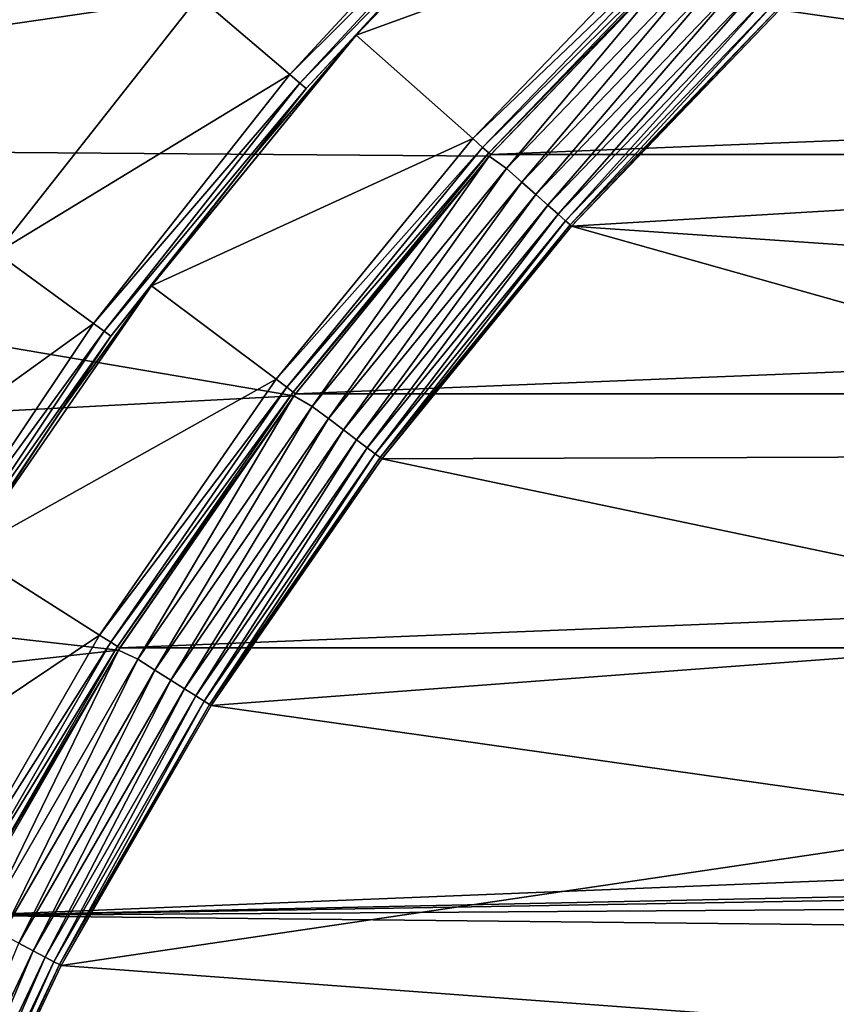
# Model space of a CAD drawing. Header units: metres. Extents: x -17 to 65, y -30 to 30.
# Tile 97 of 256: x -9.3 to -7, y 4.7 to 7.4. Entities that reach past the tile are written whole.
import ezdxf

# ---------------------------------------------------------------- set-up
doc = ezdxf.new("R2010")
doc.units = ezdxf.units.M
doc.layers.add('solid_508461', color=7, linetype='CONTINUOUS')

msp = doc.modelspace()

# ---------------------------------------------------------------- linework, layer by layer
at = {"layer": 'solid_508461'}
for points in [[(-8.041392, 7.723892, 40.673206), (-8.345724, 7.394011, 20), (-7.72406, 8.041231, 20)], [(-7.423918, 7.729118, 19.25), (-7.72406, 8.041231, 20), (-8.345724, 7.394011, 20)], [(-7.381371, 7.677097, -48.5), (-12.64624, 7.093839, -48.5), (-12.09454, 7.998252, -48.5)], [(-8.529456, 7.284859, 40.923206), (-7.9316, 7.931615, 40.923206), (-8.782733, 7.501073, 41.5)], [(-7.905583, 7.905583, 40.844296), (-7.9316, 7.931615, 40.923206), (-8.529456, 7.284859, 40.923206)], [(-8.501478, 7.260948, 40.844296), (-7.905583, 7.905583, 40.844296), (-8.529456, 7.284859, 40.923206)], [(-7.889612, 7.889612, 40.760029), (-7.905583, 7.905583, 40.844296), (-8.501478, 7.260948, 40.844296)], [(-8.484303, 7.246279, 40.760029), (-7.889612, 7.889612, 40.760029), (-8.501478, 7.260948, 40.844296)], [(-8.484303, 7.246279, 40.760029), (-8.041392, 7.723892, 40.673206), (-7.889612, 7.889612, 40.760029)], [(-8.484303, 7.246279, 40.760029), (-8.34588, 7.393835, 40.673206), (-8.041392, 7.723892, 40.673206)], [(-8.041392, 7.723892, 40.673206), (-8.34588, 7.393835, 40.673206), (-8.345724, 7.394011, 20)], [(-8.021782, 7.106675, 19.25), (-7.423918, 7.729118, 19.25), (-8.345724, 7.394011, 20)], [(-7.398423, 7.702575, 19.171093), (-7.423918, 7.729118, 19.25), (-8.021782, 7.106675, 19.25)], [(-7.994232, 7.082272, 19.171093), (-7.398423, 7.702575, 19.171093), (-8.021782, 7.106675, 19.25)], [(-7.382776, 7.686285, 19.086824), (-7.398423, 7.702575, 19.171093), (-7.994232, 7.082272, 19.171093)], [(-7.977325, 7.067294, 19.086824), (-7.382776, 7.686285, 19.086824), (-7.994232, 7.082272, 19.171093)], [(-7.977325, 7.067294, 19.086824), (-7.377503, 7.680817, 19), (-7.382776, 7.686285, 19.086824)], [(-3.097343, 7.700419, -27), (-3.739822, 7.409702, -27), (-7.169792, 7.464361, -27)], [(-7.381371, 7.677097, -48.5), (-7.975592, 7.05779, -48.5), (-12.64624, 7.093839, -48.5)], [(-7.977325, 7.067294, 19.086824), (-7.971631, 7.062266, 19), (-7.377503, 7.680817, 19)], [(-7.927831, 7.023446, -48.494236), (-7.975592, 7.05779, -48.5), (-7.381371, 7.677097, -48.5)], [(-7.377503, 7.680817, 19), (-7.971631, 7.062266, 19), (-7.377612, 7.680719, 8.5)], [(-7.971631, 7.062266, 19), (-7.971506, 7.062407, 8.5), (-7.377612, 7.680719, 8.5)], [(7.377612, 7.680719, 8.5), (-7.377612, 7.680719, 8.5), (-7.971506, 7.062407, 8.5)], [(7.971506, 7.062407, 8.5), (7.377612, 7.680719, 8.5), (-7.971506, 7.062407, 8.5)], [(-7.336971, 7.638596, -48.494236), (-7.927831, 7.023446, -48.494236), (-7.381371, 7.677097, -48.5)], [(-7.885666, 6.98609, -48.477142), (-7.927831, 7.023446, -48.494236), (-7.336971, 7.638596, -48.494236)], [(-7.297948, 7.597969, -48.477142), (-7.885666, 6.98609, -48.477142), (-7.336971, 7.638596, -48.494236)], [(-8.782733, 7.501073, 41.5), (-14.648664, 7.593855, 41.5), (-15.132871, 6.57618, 41.5)], [(-7.846811, 6.951668, -48.449375), (-7.885666, 6.98609, -48.477142), (-7.297948, 7.597969, -48.477142)], [(-7.26199, 7.560532, -48.449375), (-7.846811, 6.951668, -48.449375), (-7.297948, 7.597969, -48.477142)], [(-7.812763, 6.921504, -48.412006), (-7.846811, 6.951668, -48.449375), (-7.26199, 7.560532, -48.449375)], [(-7.230479, 7.527726, -48.412006), (-7.812763, 6.921504, -48.412006), (-7.26199, 7.560532, -48.449375)], [(-7.784832, 6.89676, -48.366474), (-7.812763, 6.921504, -48.412006), (-7.230479, 7.527726, -48.412006)], [(-7.20463, 7.500814, -48.366474), (-7.784832, 6.89676, -48.366474), (-7.230479, 7.527726, -48.412006)], [(-9.344038, 6.789061, 41.5), (-8.782733, 7.501073, 41.5), (-15.132871, 6.57618, 41.5)], [(-8.529456, 7.284859, 40.923206), (-8.782733, 7.501073, 41.5), (-9.344038, 6.789061, 41.5)], [(-7.764095, 6.878388, -48.314533), (-7.784832, 6.89676, -48.366474), (-7.20463, 7.500814, -48.366474)], [(-7.185438, 7.480834, -48.314533), (-7.764095, 6.878388, -48.314533), (-7.20463, 7.500814, -48.366474)], [(-7.751349, 6.867096, -48.258179), (-7.764095, 6.878388, -48.314533), (-7.185438, 7.480834, -48.314533)], [(-7.173643, 7.468553, -48.258179), (-7.751349, 6.867096, -48.258179), (-7.185438, 7.480834, -48.314533)], [(-7.173643, 7.468553, -48.258179), (-7.747087, 6.863319, -48.200001), (-7.751349, 6.867096, -48.258179)], [(-7.173643, 7.468553, -48.258179), (-7.169698, 7.464445, -48.200001), (-7.747087, 6.863319, -48.200001)], [(-7.747087, 6.863319, -48.200001), (-7.169698, 7.464445, -48.200001), (-7.746956, 6.863466, -27)], [(-7.169698, 7.464445, -48.200001), (-7.169792, 7.464361, -27), (-7.746956, 6.863466, -27)], [(-4.355323, 7.065489, -27), (-7.746956, 6.863466, -27), (-7.169792, 7.464361, -27)], [(-3.739822, 7.409702, -27), (-4.355323, 7.065489, -27), (-7.169792, 7.464361, -27)], [(-8.913773, 6.698296, 40.673206), (-8.91398, 6.69802, 20), (-8.345724, 7.394011, 20)], [(-8.021782, 7.106675, 19.25), (-8.345724, 7.394011, 20), (-8.91398, 6.69802, 20)], [(-8.63683, 7.051785, 40.673206), (-8.913773, 6.698296, 40.673206), (-8.345724, 7.394011, 20)], [(-8.34588, 7.393835, 40.673206), (-8.63683, 7.051785, 40.673206), (-8.345724, 7.394011, 20)], [(-8.484303, 7.246279, 40.760029), (-8.63683, 7.051785, 40.673206), (-8.34588, 7.393835, 40.673206)], [(-9.074726, 6.59319, 40.923206), (-8.529456, 7.284859, 40.923206), (-9.344038, 6.789061, 41.5)], [(-8.501478, 7.260948, 40.844296), (-8.529456, 7.284859, 40.923206), (-9.074726, 6.59319, 40.923206)], [(-9.044958, 6.571547, 40.844296), (-8.501478, 7.260948, 40.844296), (-9.074726, 6.59319, 40.923206)], [(-8.484303, 7.246279, 40.760029), (-8.501478, 7.260948, 40.844296), (-9.044958, 6.571547, 40.844296)], [(-9.026685, 6.55827, 40.760029), (-8.484303, 7.246279, 40.760029), (-9.044958, 6.571547, 40.844296)], [(-9.026685, 6.55827, 40.760029), (-8.63683, 7.051785, 40.673206), (-8.484303, 7.246279, 40.760029)], [(-8.518044, 6.392607, -48.5), (-13.130377, 6.151683, -48.5), (-12.64624, 7.093839, -48.5)], [(-7.975592, 7.05779, -48.5), (-8.518044, 6.392607, -48.5), (-12.64624, 7.093839, -48.5)], [(-8.567617, 6.438148, 19.25), (-8.021782, 7.106675, 19.25), (-8.91398, 6.69802, 20)], [(-7.994232, 7.082272, 19.171093), (-8.021782, 7.106675, 19.25), (-8.567617, 6.438148, 19.25)], [(-8.538196, 6.416038, 19.171093), (-7.994232, 7.082272, 19.171093), (-8.567617, 6.438148, 19.25)], [(-7.977325, 7.067294, 19.086824), (-7.994232, 7.082272, 19.171093), (-8.538196, 6.416038, 19.171093)], [(-8.520138, 6.402468, 19.086824), (-7.977325, 7.067294, 19.086824), (-8.538196, 6.416038, 19.171093)], [(-8.520138, 6.402468, 19.086824), (-7.971631, 7.062266, 19), (-7.977325, 7.067294, 19.086824)], [(-8.520138, 6.402468, 19.086824), (-8.514056, 6.397918, 19), (-7.971631, 7.062266, 19)], [(-8.467277, 6.362745, -48.494236), (-8.518044, 6.392607, -48.5), (-7.975592, 7.05779, -48.5)], [(7.971506, 7.062407, 8.5), (-7.971506, 7.062407, 8.5), (-8.514211, 6.397714, 8.5)], [(-8.514056, 6.397918, 19), (-8.514211, 6.397714, 8.5), (-7.971506, 7.062407, 8.5)], [(8.514211, 6.397714, 8.5), (7.971506, 7.062407, 8.5), (-8.514211, 6.397714, 8.5)], [(-7.971631, 7.062266, 19), (-8.514056, 6.397918, 19), (-7.971506, 7.062407, 8.5)], [(-7.927831, 7.023446, -48.494236), (-8.467277, 6.362745, -48.494236), (-7.975592, 7.05779, -48.5)], [(-4.355323, 7.065489, -27), (-4.939247, 6.67037, -27), (-7.746956, 6.863466, -27)], [(-9.026685, 6.55827, 40.760029), (-8.913773, 6.698296, 40.673206), (-8.63683, 7.051785, 40.673206)], [(-8.422242, 6.328904, -48.477142), (-8.467277, 6.362745, -48.494236), (-7.927831, 7.023446, -48.494236)], [(-7.885666, 6.98609, -48.477142), (-8.422242, 6.328904, -48.477142), (-7.927831, 7.023446, -48.494236)], [(-8.380743, 6.29772, -48.449375), (-8.422242, 6.328904, -48.477142), (-7.885666, 6.98609, -48.477142)], [(-7.846811, 6.951668, -48.449375), (-8.380743, 6.29772, -48.449375), (-7.885666, 6.98609, -48.477142)], [(-8.344378, 6.270393, -48.412006), (-8.380743, 6.29772, -48.449375), (-7.846811, 6.951668, -48.449375)], [(-7.812763, 6.921504, -48.412006), (-8.344378, 6.270393, -48.412006), (-7.846811, 6.951668, -48.449375)], [(-8.314548, 6.247977, -48.366474), (-8.344378, 6.270393, -48.412006), (-7.812763, 6.921504, -48.412006)], [(-7.784832, 6.89676, -48.366474), (-8.314548, 6.247977, -48.366474), (-7.812763, 6.921504, -48.412006)], [(-8.292398, 6.231333, -48.314533), (-8.314548, 6.247977, -48.366474), (-7.784832, 6.89676, -48.366474)], [(-7.764095, 6.878388, -48.314533), (-8.292398, 6.231333, -48.314533), (-7.784832, 6.89676, -48.366474)], [(-8.278786, 6.221104, -48.258179), (-8.292398, 6.231333, -48.314533), (-7.764095, 6.878388, -48.314533)], [(-7.751349, 6.867096, -48.258179), (-8.278786, 6.221104, -48.258179), (-7.764095, 6.878388, -48.314533)], [(-7.751349, 6.867096, -48.258179), (-8.274233, 6.217682, -48.200001), (-8.278786, 6.221104, -48.258179)], [(-7.751349, 6.867096, -48.258179), (-7.747087, 6.863319, -48.200001), (-8.274233, 6.217682, -48.200001)], [(-5.487596, 6.227058, -27), (-8.274374, 6.217497, -27), (-7.746956, 6.863466, -27)], [(-7.747087, 6.863319, -48.200001), (-7.746956, 6.863466, -27), (-8.274374, 6.217497, -27)], [(-8.274233, 6.217682, -48.200001), (-7.747087, 6.863319, -48.200001), (-8.274374, 6.217497, -27)], [(-4.939247, 6.67037, -27), (-5.487596, 6.227058, -27), (-7.746956, 6.863466, -27)], [(-9.074726, 6.59319, 40.923206), (-9.344038, 6.789061, 41.5), (-9.84806, 6.03475, 41.5)], [(-8.213656, 0.77353, -44.5), (-4.776725, 6.72647, -44.5), (-8.213656, -0.77353, -44.5)], [(-6.243427, 2.339412, -44.5), (-8.213656, -0.77353, -44.5), (-4.776725, 6.72647, -44.5)], [(-4.776725, 6.72647, -38.5), (-4.776725, 6.72647, -44.5), (-8.213656, 0.77353, -44.5)], [(-4.776725, 6.72647, -38.5), (-8.213656, 0.77353, -44.5), (-8.213656, 0.77353, -38.5)], [(-5.061268, 6.515066, -38.5), (-4.776725, 6.72647, -38.5), (-8.213656, 0.77353, -38.5)], [(-9.176256, 6.333942, 40.673206), (-9.423761, 5.959465, 20), (-8.91398, 6.69802, 20)], [(-8.567617, 6.438148, 19.25), (-8.91398, 6.69802, 20), (-9.423761, 5.959465, 20)], [(-8.913773, 6.698296, 40.673206), (-9.176256, 6.333942, 40.673206), (-8.91398, 6.69802, 20)], [(-9.026685, 6.55827, 40.760029), (-9.176256, 6.333942, 40.673206), (-8.913773, 6.698296, 40.673206)], [(-9.564046, 5.860872, 40.923206), (-9.074726, 6.59319, 40.923206), (-9.84806, 6.03475, 41.5)], [(-9.044958, 6.571547, 40.844296), (-9.074726, 6.59319, 40.923206), (-9.564046, 5.860872, 40.923206)], [(-9.532674, 5.84163, 40.844296), (-9.044958, 6.571547, 40.844296), (-9.564046, 5.860872, 40.923206)], [(-9.026685, 6.55827, 40.760029), (-9.044958, 6.571547, 40.844296), (-9.532674, 5.84163, 40.844296)], [(-9.513414, 5.829828, 40.760029), (-9.026685, 6.55827, 40.760029), (-9.532674, 5.84163, 40.844296)], [(-9.513414, 5.829828, 40.760029), (-9.176256, 6.333942, 40.673206), (-9.026685, 6.55827, 40.760029)], [(-5.061268, 6.515066, -38.5), (-8.213656, 0.77353, -38.5), (-5.336479, 6.291614, -38.5)], [(-9.057888, 5.727869, 19.25), (-8.567617, 6.438148, 19.25), (-9.423761, 5.959465, 20)], [(-8.538196, 6.416038, 19.171093), (-8.567617, 6.438148, 19.25), (-9.057888, 5.727869, 19.25)], [(-9.026785, 5.708193, 19.171093), (-8.538196, 6.416038, 19.171093), (-9.057888, 5.727869, 19.25)], [(-8.520138, 6.402468, 19.086824), (-8.538196, 6.416038, 19.171093), (-9.026785, 5.708193, 19.171093)], [(-9.007694, 5.696121, 19.086824), (-8.520138, 6.402468, 19.086824), (-9.026785, 5.708193, 19.171093)], [(-9.007694, 5.696121, 19.086824), (-8.514056, 6.397918, 19), (-8.520138, 6.402468, 19.086824)], [(-8.518044, 6.392607, -48.5), (-9.005194, 5.685852, -48.5), (-13.130377, 6.151683, -48.5)], [(-9.007694, 5.696121, 19.086824), (-9.001264, 5.692079, 19), (-8.514056, 6.397918, 19)], [(-8.951808, 5.66078, -48.494236), (-9.005194, 5.685852, -48.5), (-8.518044, 6.392607, -48.5)], [(-8.514056, 6.397918, 19), (-9.001264, 5.692079, 19), (-8.514211, 6.397714, 8.5)], [(-9.001264, 5.692079, 19), (-9.001194, 5.692193, 8.5), (-8.514211, 6.397714, 8.5)], [(8.514211, 6.397714, 8.5), (-8.514211, 6.397714, 8.5), (-9.001194, 5.692193, 8.5)], [(9.001194, 5.692193, 8.5), (8.514211, 6.397714, 8.5), (-9.001194, 5.692193, 8.5)], [(-8.467277, 6.362745, -48.494236), (-8.951808, 5.66078, -48.494236), (-8.518044, 6.392607, -48.5)], [(-8.904197, 5.630672, -48.477142), (-8.951808, 5.66078, -48.494236), (-8.467277, 6.362745, -48.494236)], [(-8.422242, 6.328904, -48.477142), (-8.904197, 5.630672, -48.477142), (-8.467277, 6.362745, -48.494236)], [(-9.513414, 5.829828, 40.760029), (-9.423857, 5.959315, 40.673206), (-9.176256, 6.333942, 40.673206)], [(-9.176256, 6.333942, 40.673206), (-9.423857, 5.959315, 40.673206), (-9.423761, 5.959465, 20)], [(-8.860323, 5.602929, -48.449375), (-8.904197, 5.630672, -48.477142), (-8.422242, 6.328904, -48.477142)], [(-8.380743, 6.29772, -48.449375), (-8.860323, 5.602929, -48.449375), (-8.422242, 6.328904, -48.477142)], [(-8.821877, 5.578617, -48.412006), (-8.860323, 5.602929, -48.449375), (-8.380743, 6.29772, -48.449375)], [(-8.344378, 6.270393, -48.412006), (-8.821877, 5.578617, -48.412006), (-8.380743, 6.29772, -48.449375)], [(-5.336479, 6.291614, -38.5), (-8.213656, 0.77353, -38.5), (-5.60183, 6.056569, -38.5)], [(-8.790339, 5.558673, -48.366474), (-8.821877, 5.578617, -48.412006), (-8.344378, 6.270393, -48.412006)], [(-8.314548, 6.247977, -48.366474), (-8.790339, 5.558673, -48.366474), (-8.344378, 6.270393, -48.412006)], [(-8.766923, 5.543866, -48.314533), (-8.790339, 5.558673, -48.366474), (-8.314548, 6.247977, -48.366474)], [(-8.292398, 6.231333, -48.314533), (-8.766923, 5.543866, -48.314533), (-8.314548, 6.247977, -48.366474)], [(-8.752531, 5.534765, -48.258179), (-8.766923, 5.543866, -48.314533), (-8.292398, 6.231333, -48.314533)], [(-8.278786, 6.221104, -48.258179), (-8.752531, 5.534765, -48.258179), (-8.292398, 6.231333, -48.314533)], [(-8.278786, 6.221104, -48.258179), (-8.747718, 5.531721, -48.200001), (-8.752531, 5.534765, -48.258179)], [(-8.278786, 6.221104, -48.258179), (-8.274233, 6.217682, -48.200001), (-8.747718, 5.531721, -48.200001)], [(-8.747718, 5.531721, -48.200001), (-8.274233, 6.217682, -48.200001), (-8.747639, 5.531849, -27)], [(-8.274233, 6.217682, -48.200001), (-8.274374, 6.217497, -27), (-8.747639, 5.531849, -27)], [(-5.996443, 5.738698, -27), (-8.747639, 5.531849, -27), (-8.274374, 6.217497, -27)], [(-5.487596, 6.227058, -27), (-5.996443, 5.738698, -27), (-8.274374, 6.217497, -27)], [(-9.005194, 5.685852, -48.5), (-13.544482, 5.176571, -48.5), (-13.130377, 6.151683, -48.5)], [(-5.60183, 6.056569, -38.5), (-8.213656, 0.77353, -38.5), (-5.856732, 5.810438, -38.5)], [(-9.057888, 5.727869, 19.25), (-9.423761, 5.959465, 20), (-9.872873, 5.181591, 20)], [(-5.856732, 5.810438, -38.5), (-8.213656, 0.77353, -38.5), (-6.101015, 5.553383, -38.5)], [(-9.489417, 4.980439, 19.25), (-9.057888, 5.727869, 19.25), (-9.872873, 5.181591, 20)], [(-9.026785, 5.708193, 19.171093), (-9.057888, 5.727869, 19.25), (-9.489417, 4.980439, 19.25)], [(-5.996443, 5.738698, -27), (-6.462, 5.208889, -27), (-8.747639, 5.531849, -27)], [(-9.456833, 4.963329, 19.171093), (-9.026785, 5.708193, 19.171093), (-9.489417, 4.980439, 19.25)], [(-9.007694, 5.696121, 19.086824), (-9.026785, 5.708193, 19.171093), (-9.456833, 4.963329, 19.171093)], [(-9.436832, 4.952832, 19.086824), (-9.007694, 5.696121, 19.086824), (-9.456833, 4.963329, 19.171093)], [(-9.436832, 4.952832, 19.086824), (-9.001264, 5.692079, 19), (-9.007694, 5.696121, 19.086824)], [(-9.436832, 4.952832, 19.086824), (-9.430096, 4.949322, 19), (-9.001264, 5.692079, 19)], [(9.001194, 5.692193, 8.5), (-9.001194, 5.692193, 8.5), (-9.430158, 4.949199, 8.5)], [(-9.430096, 4.949322, 19), (-9.430158, 4.949199, 8.5), (-9.001194, 5.692193, 8.5)], [(-0.245322, 5.144145, 8.5), (9.001194, 5.692193, 8.5), (-9.430158, 4.949199, 8.5)], [(-9.001264, 5.692079, 19), (-9.430096, 4.949322, 19), (-9.001194, 5.692193, 8.5)], [(-9.005194, 5.685852, -48.5), (-9.433654, 4.942536, -48.5), (-13.544482, 5.176571, -48.5)], [(-9.378284, 4.922103, -48.494236), (-9.433654, 4.942536, -48.5), (-9.005194, 5.685852, -48.5)], [(-8.951808, 5.66078, -48.494236), (-9.378284, 4.922103, -48.494236), (-9.005194, 5.685852, -48.5)], [(-9.328403, 4.895924, -48.477142), (-9.378284, 4.922103, -48.494236), (-8.951808, 5.66078, -48.494236)], [(-8.904197, 5.630672, -48.477142), (-9.328403, 4.895924, -48.477142), (-8.951808, 5.66078, -48.494236)], [(-9.28244, 4.8718, -48.449375), (-9.328403, 4.895924, -48.477142), (-8.904197, 5.630672, -48.477142)], [(-8.860323, 5.602929, -48.449375), (-9.28244, 4.8718, -48.449375), (-8.904197, 5.630672, -48.477142)], [(-9.242163, 4.850661, -48.412006), (-9.28244, 4.8718, -48.449375), (-8.860323, 5.602929, -48.449375)], [(-8.821877, 5.578617, -48.412006), (-9.242163, 4.850661, -48.412006), (-8.860323, 5.602929, -48.449375)], [(-9.209122, 4.83332, -48.366474), (-9.242163, 4.850661, -48.412006), (-8.821877, 5.578617, -48.412006)], [(-8.790339, 5.558673, -48.366474), (-9.209122, 4.83332, -48.366474), (-8.821877, 5.578617, -48.412006)], [(-9.18459, 4.820445, -48.314533), (-9.209122, 4.83332, -48.366474), (-8.790339, 5.558673, -48.366474)], [(-8.766923, 5.543866, -48.314533), (-9.18459, 4.820445, -48.314533), (-8.790339, 5.558673, -48.366474)], [(-6.101015, 5.553383, -38.5), (-8.213656, 0.77353, -38.5), (-6.333937, 5.286183, -38.5)], [(-9.169513, 4.812532, -48.258179), (-9.18459, 4.820445, -48.314533), (-8.766923, 5.543866, -48.314533)], [(-8.752531, 5.534765, -48.258179), (-9.169513, 4.812532, -48.258179), (-8.766923, 5.543866, -48.314533)], [(-8.752531, 5.534765, -48.258179), (-9.16447, 4.809885, -48.200001), (-9.169513, 4.812532, -48.258179)], [(-6.462, 5.208889, -27), (-9.164519, 4.809785, -27), (-8.747639, 5.531849, -27)], [(-8.747718, 5.531721, -48.200001), (-8.747639, 5.531849, -27), (-9.164519, 4.809785, -27)], [(-9.16447, 4.809885, -48.200001), (-8.747718, 5.531721, -48.200001), (-9.164519, 4.809785, -27)], [(-8.752531, 5.534765, -48.258179), (-8.747718, 5.531721, -48.200001), (-9.16447, 4.809885, -48.200001)], [(-6.333937, 5.286183, -38.5), (-8.213656, 0.77353, -38.5), (-6.55512, 5.00928, -38.5)], [(-6.462, 5.208889, -27), (-6.880823, 4.641576, -27), (-9.164519, 4.809785, -27)], [(-0.732718, 5.09761, 8.5), (-0.245322, 5.144145, 8.5), (-9.430158, 4.949199, 8.5)], [(-1.2141, 5.004836, 8.5), (-0.732718, 5.09761, 8.5), (-9.430158, 4.949199, 8.5)], [(-1.684569, 4.866694, 8.5), (-1.2141, 5.004836, 8.5), (-9.430158, 4.949199, 8.5)], [(-6.55512, 5.00928, -38.5), (-8.213656, 0.77353, -38.5), (-6.764248, 4.723076, -38.5)], [(-1.684569, 4.866694, 8.5), (-9.430158, 4.949199, 8.5), (-9.797838, 4.17432, 8.5)], [(-9.242163, 4.850661, -48.412006), (-9.602509, 4.091247, -48.412006), (-9.28244, 4.8718, -48.449375)], [(-2.139138, 4.684719, 8.5), (-1.684569, 4.866694, 8.5), (-9.797838, 4.17432, 8.5)], [(-9.56818, 4.076621, -48.366474), (-9.602509, 4.091247, -48.412006), (-9.242163, 4.850661, -48.412006)], [(-9.209122, 4.83332, -48.366474), (-9.56818, 4.076621, -48.366474), (-9.242163, 4.850661, -48.412006)], [(-9.542692, 4.065761, -48.314533), (-9.56818, 4.076621, -48.366474), (-9.209122, 4.83332, -48.366474)], [(-9.18459, 4.820445, -48.314533), (-9.542692, 4.065761, -48.314533), (-9.209122, 4.83332, -48.366474)], [(-9.527027, 4.059087, -48.258179), (-9.542692, 4.065761, -48.314533), (-9.18459, 4.820445, -48.314533)], [(-9.169513, 4.812532, -48.258179), (-9.527027, 4.059087, -48.258179), (-9.18459, 4.820445, -48.314533)], [(-9.169513, 4.812532, -48.258179), (-9.521788, 4.056855, -48.200001), (-9.527027, 4.059087, -48.258179)], [(-6.880823, 4.641576, -27), (-9.521843, 4.056733, -27), (-9.164519, 4.809785, -27)], [(-9.521788, 4.056855, -48.200001), (-9.164519, 4.809785, -27), (-9.521843, 4.056733, -27)], [(-9.169513, 4.812532, -48.258179), (-9.16447, 4.809885, -48.200001), (-9.521788, 4.056855, -48.200001)], [(-9.521788, 4.056855, -48.200001), (-9.16447, 4.809885, -48.200001), (-9.164519, 4.809785, -27)], [(-6.764248, 4.723076, -38.5), (-8.213656, 0.77353, -38.5), (-6.960972, 4.428015, -38.5)]]:
    msp.add_3dface(points, dxfattribs=at)

doc.saveas('drawing.dxf')
